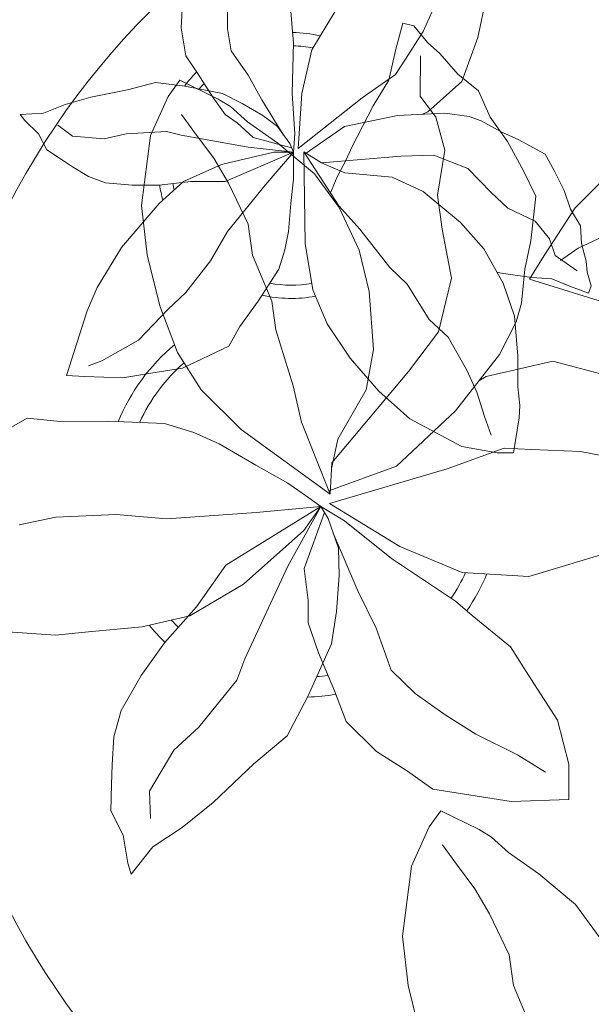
# Model space of a CAD drawing. Header units: millimetres. Extents: x 0 to 11.7, y 0 to 17.
# Tile 25 of 31: x 0.604 to 0.821, y 10.9 to 11.273. Entities that reach past the tile are written whole.
import ezdxf

# ---------------------------------------------------------------- set-up
doc = ezdxf.new("R2010")
doc.units = ezdxf.units.MM
doc.layers.add('vegetacion', color=85, linetype='Continuous', lineweight=0)

# ---------------------------------------------------------------- blocks, each defined once
blk = doc.blocks.new('MACETA1-P')
for p, q in [((-0.1335269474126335, 0.2129328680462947), (-0.1326145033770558, 0.2004793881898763)), ((-0.05818513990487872, 0.216173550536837), (-0.06229113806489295, 0.1967757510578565)), ((-0.1746521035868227, 0.2004793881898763), (-0.1741958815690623, 0.2097384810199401)), ((-0.1570549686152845, 0.2000164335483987), (-0.1570549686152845, 0.2092755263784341)), ((-0.08301665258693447, 0.1989979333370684), (-0.07715094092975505, 0.211960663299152)), ((-0.1251846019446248, 0.1921462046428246), (-0.1163860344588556, 0.2064977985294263)), ((-0.0934567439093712, 0.1918368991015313), (-0.09073312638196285, 0.2022564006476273)), ((-0.09073312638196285, 0.2022564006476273), (-0.08651632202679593, 0.2011705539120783)), ((-0.1728272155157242, 0.1898314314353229), (-0.1746521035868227, 0.2004793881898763)), ((-0.1556863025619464, 0.191683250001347), (-0.1570549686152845, 0.2000164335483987)), ((-0.1326145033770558, 0.2004793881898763), (-0.1320931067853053, 0.1949239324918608)), ((-0.08972963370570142, 0.1885814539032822), (-0.08301665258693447, 0.1989979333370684)), ((-0.08135534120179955, 0.1948747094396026), (-0.08651632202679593, 0.2011705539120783)), ((-0.1320931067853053, 0.1949239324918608), (-0.1326145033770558, 0.1755261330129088)), ((-0.07660314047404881, 0.190749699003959), (-0.08135534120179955, 0.1948747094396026)), ((-0.06229113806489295, 0.1967757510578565), (-0.06835237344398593, 0.1801556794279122)), ((-0.1492340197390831, 0.1824704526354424), (-0.1556863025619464, 0.191683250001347)), ((-0.1288995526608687, 0.1755261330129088), (-0.1251846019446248, 0.1921462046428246)), ((-0.09599261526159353, 0.1806358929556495), (-0.0934567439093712, 0.1918368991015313)), ((-0.06986755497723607, 0.1828907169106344), (-0.07660314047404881, 0.190749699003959)), ((-0.1681998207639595, 0.1829334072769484), (-0.1728272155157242, 0.1898314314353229)), ((-0.09344458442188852, 0.1827019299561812), (-0.08972963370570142, 0.1885814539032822)), ((-0.08416037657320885, 0.1745129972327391), (-0.08404015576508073, 0.1898821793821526)), ((-0.162659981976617, 0.1741372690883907), (-0.1681998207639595, 0.1829334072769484)), ((-0.06203163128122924, 0.1765945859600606), (-0.06986755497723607, 0.1828907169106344)), ((-0.1949865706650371, 0.1769149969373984), (-0.1843631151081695, 0.1796927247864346)), ((-0.1843631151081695, 0.1796927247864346), (-0.1732834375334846, 0.1783038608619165)), ((-0.179544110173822, 0.1744832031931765), (-0.175221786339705, 0.1806223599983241)), ((-0.175221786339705, 0.1806223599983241), (-0.160698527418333, 0.1734579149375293)), ((-0.1441504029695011, 0.1732113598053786), (-0.1492340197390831, 0.1824704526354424)), ((-0.1060232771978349, 0.1739520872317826), (-0.09344458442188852, 0.1827019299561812)), ((-0.101978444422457, 0.1709548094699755), (-0.09599261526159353, 0.1806358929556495)), ((-0.06835237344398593, 0.1801556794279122), (-0.08125693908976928, 0.1685818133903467)), ((-0.2088687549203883, 0.1741372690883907), (-0.1949865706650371, 0.1769149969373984)), ((-0.1732834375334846, 0.1783038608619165), (-0.1589450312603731, 0.1755261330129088)), ((-0.1589450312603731, 0.1755261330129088), (-0.1515151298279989, 0.1718224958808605)), ((-0.1326145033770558, 0.1755261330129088), (-0.1316368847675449, 0.1602949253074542)), ((-0.1302682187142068, 0.1547394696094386), (-0.1288995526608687, 0.1755261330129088)), ((-0.05756220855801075, 0.1665650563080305), (-0.06203163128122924, 0.1765945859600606)), ((-0.218579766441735, 0.1713595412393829), (-0.2088687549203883, 0.1741372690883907)), ((-0.1863211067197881, 0.1596465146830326), (-0.179544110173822, 0.1744832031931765)), ((-0.1580325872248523, 0.1676559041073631), (-0.162659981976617, 0.1741372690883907)), ((-0.1559116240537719, 0.1705785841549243), (-0.160698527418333, 0.1734579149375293)), ((-0.1515151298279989, 0.1718224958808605), (-0.1436941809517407, 0.1671929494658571)), ((-0.1358406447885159, 0.1598319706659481), (-0.1441504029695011, 0.1732113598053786)), ((-0.1302682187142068, 0.1547394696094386), (-0.1060232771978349, 0.1739520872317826)), ((-0.07822383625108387, 0.1665672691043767), (-0.08416037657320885, 0.1745129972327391)), ((-0.2356555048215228, 0.1676559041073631), (-0.2268569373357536, 0.1681188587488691)), ((-0.2268569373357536, 0.1681188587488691), (-0.218579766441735, 0.1713595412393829)), ((-0.1495415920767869, 0.1648470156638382), (-0.1559116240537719, 0.1705785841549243)), ((-0.1100296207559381, 0.1551957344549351), (-0.101978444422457, 0.1709548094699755)), ((-0.09275338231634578, 0.1672657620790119), (-0.07477256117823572, 0.1681206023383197)), ((-0.08125693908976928, 0.1685818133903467), (-0.083238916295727, 0.167718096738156)), ((-0.07477256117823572, 0.1681206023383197), (-0.06556977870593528, 0.1668634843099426)), ((-0.2338306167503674, 0.1653411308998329), (-0.2356555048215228, 0.1676559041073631)), ((-0.2287469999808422, 0.1602949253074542), (-0.2338306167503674, 0.1653411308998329)), ((-0.1692496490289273, 0.1603338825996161), (-0.174494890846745, 0.1676630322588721)), ((-0.1534051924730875, 0.1644152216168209), (-0.1580325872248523, 0.1676559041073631)), ((-0.1473439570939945, 0.1589060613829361), (-0.1534051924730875, 0.1644152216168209)), ((-0.1380454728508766, 0.1567530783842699), (-0.1495415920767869, 0.1648470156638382)), ((-0.1436941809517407, 0.1671929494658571), (-0.1381543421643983, 0.1630726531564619)), ((-0.1127871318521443, 0.1630921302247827), (-0.09275338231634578, 0.1672657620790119)), ((-0.07472813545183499, 0.1541065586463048), (-0.07822383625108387, 0.1665672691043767)), ((-0.06556977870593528, 0.1668634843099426), (-0.06096838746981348, 0.1652040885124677)), ((-0.06096838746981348, 0.1652040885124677), (-0.05346458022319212, 0.1610304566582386)), ((-0.05100565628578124, 0.1574036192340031), (-0.05756220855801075, 0.1665650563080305)), ((-0.2157772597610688, 0.1593690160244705), (-0.2213170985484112, 0.1635356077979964)), ((-0.1801919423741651, 0.1612208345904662), (-0.1954427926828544, 0.1602949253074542)), ((-0.1746521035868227, 0.1598319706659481), (-0.1801919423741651, 0.1612208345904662)), ((-0.1381543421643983, 0.1630726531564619), (-0.1335269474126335, 0.1565912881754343)), ((-0.1277163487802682, 0.1527703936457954), (-0.1127871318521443, 0.1630921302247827)), ((-0.05346458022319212, 0.1610304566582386), (-0.0467394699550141, 0.1580636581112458)), ((-0.2254882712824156, 0.1542765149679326), (-0.2287469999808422, 0.1602949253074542)), ((-0.2037851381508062, 0.1584431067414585), (-0.2157772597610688, 0.1593690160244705)), ((-0.1954427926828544, 0.1602949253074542), (-0.2037851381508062, 0.1584431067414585)), ((-0.1896977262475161, 0.1331377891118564), (-0.1863211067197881, 0.1596465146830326)), ((-0.1492340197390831, 0.1552024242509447), (-0.1746521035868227, 0.1598319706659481)), ((-0.1622744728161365, 0.1510595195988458), (-0.1692496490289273, 0.1603338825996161)), ((-0.1328100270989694, 0.1549709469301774), (-0.1473439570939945, 0.1589060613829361)), ((-0.1241732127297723, 0.145116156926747), (-0.1380454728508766, 0.1567530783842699)), ((-0.1316368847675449, 0.1602949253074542), (-0.1320931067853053, 0.1533506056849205)), ((-0.04499437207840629, 0.1462885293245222), (-0.05100565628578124, 0.1574036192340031)), ((-0.0467394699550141, 0.1580636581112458), (-0.03675799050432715, 0.1526329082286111)), ((-0.2199484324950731, 0.1505728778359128), (-0.2254882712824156, 0.1542765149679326)), ((-0.1395230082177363, 0.1533506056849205), (-0.1594012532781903, 0.1487210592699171)), ((-0.1320931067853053, 0.1533506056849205), (-0.1580325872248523, 0.1422396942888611)), ((-0.1320931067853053, 0.1533506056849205), (-0.1492340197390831, 0.1552024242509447)), ((-0.1320931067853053, 0.1533506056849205), (-0.142781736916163, 0.140850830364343)), ((-0.1320931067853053, 0.1533506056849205), (-0.1395230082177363, 0.1533506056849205)), ((-0.1335269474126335, 0.1565912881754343), (-0.1320931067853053, 0.1533506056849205)), ((-0.1320931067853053, 0.1496469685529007), (-0.1320931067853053, 0.1533506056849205)), ((-0.1281826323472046, 0.1534894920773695), (-0.1277264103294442, 0.118767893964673)), ((-0.1214696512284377, 0.1492766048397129), (-0.1281826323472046, 0.1534894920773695)), ((-0.1281826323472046, 0.1534894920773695), (-0.1149108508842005, 0.1330218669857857)), ((-0.1100296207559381, 0.1551957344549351), (-0.1121778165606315, 0.1504671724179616)), ((-0.07760845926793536, 0.1370444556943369), (-0.07472813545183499, 0.1541065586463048)), ((-0.2157772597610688, 0.147795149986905), (-0.2199484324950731, 0.1505728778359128)), ((-0.1566760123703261, 0.1416116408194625), (-0.1622744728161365, 0.1510595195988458)), ((-0.1320931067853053, 0.1431656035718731), (-0.1320931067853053, 0.1496469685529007)), ((-0.1214696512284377, 0.1492766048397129), (-0.09147915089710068, 0.151828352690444)), ((-0.1126710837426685, 0.145526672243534), (-0.1214696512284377, 0.1492766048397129)), ((-0.1121778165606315, 0.1504671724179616), (-0.1155393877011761, 0.1439823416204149)), ((-0.09147915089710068, 0.151828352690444), (-0.07894920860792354, 0.1522306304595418)), ((-0.07894920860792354, 0.1522306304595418), (-0.06599452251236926, 0.1472021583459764)), ((-0.03675799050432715, 0.1526329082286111), (-0.03336004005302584, 0.1463976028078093)), ((-0.2097811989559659, 0.1440915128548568), (-0.2157772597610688, 0.147795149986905)), ((-0.1594012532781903, 0.1487210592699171), (-0.1737396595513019, 0.1422396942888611)), ((-0.0947480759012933, 0.143860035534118), (-0.1126710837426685, 0.145526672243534)), ((-0.06599452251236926, 0.1472021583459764), (-0.0572164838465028, 0.1380503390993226)), ((-0.04028097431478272, 0.1367365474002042), (-0.04499437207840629, 0.1462885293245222)), ((-0.03336004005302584, 0.1463976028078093), (-0.02960813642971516, 0.1388548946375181)), ((-0.2033289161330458, 0.141776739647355), (-0.2097811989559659, 0.1440915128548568)), ((-0.1931616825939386, 0.140850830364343), (-0.2033289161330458, 0.141776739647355)), ((-0.1737396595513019, 0.1422396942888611), (-0.1829944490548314, 0.1339528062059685)), ((-0.1709371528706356, 0.1422396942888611), (-0.1829944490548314, 0.140850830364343)), ((-0.1580325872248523, 0.1422396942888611), (-0.1709371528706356, 0.1422396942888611)), ((-0.1330707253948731, 0.1339528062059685), (-0.1320931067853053, 0.1431656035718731)), ((-0.1147729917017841, 0.1323682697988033), (-0.1241732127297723, 0.145116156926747)), ((-0.1155393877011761, 0.1439823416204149), (-0.1180517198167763, 0.1379248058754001)), ((-0.08301665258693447, 0.1384434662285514), (-0.0947480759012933, 0.143860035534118)), ((-0.02535717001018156, 0.1321980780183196), (-0.01396900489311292, 0.1436686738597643)), ((-0.1829944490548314, 0.140850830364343), (-0.1931616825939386, 0.140850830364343)), ((-0.142781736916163, 0.140850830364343), (-0.1570549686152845, 0.1233048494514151)), ((-0.1492808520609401, 0.1260158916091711), (-0.1566760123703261, 0.1416116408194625)), ((-0.06880859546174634, 0.126730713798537), (-0.08301665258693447, 0.1384434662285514)), ((-0.0572164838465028, 0.1380503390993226), (-0.05091611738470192, 0.1321670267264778)), ((-0.02960813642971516, 0.1388548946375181), (-0.02713046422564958, 0.1317647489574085)), ((-0.07583310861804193, 0.1242366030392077), (-0.07760845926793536, 0.1370444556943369)), ((-0.04223944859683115, 0.1198045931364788), (-0.04028097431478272, 0.1367365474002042)), ((-0.1829944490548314, 0.1339528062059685), (-0.19127161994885, 0.1242307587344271)), ((-0.187535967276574, 0.1143989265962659), (-0.1896977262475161, 0.1331377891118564)), ((-0.1339831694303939, 0.1233048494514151), (-0.1330707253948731, 0.1339528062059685)), ((-0.1149108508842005, 0.1330218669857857), (-0.1069822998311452, 0.1242220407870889)), ((-0.1071961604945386, 0.1161810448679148), (-0.1147729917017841, 0.1323682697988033)), ((-0.05091611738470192, 0.1321670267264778), (-0.04050989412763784, 0.1271888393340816)), ((-0.03717101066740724, 0.1142121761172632), (-0.02535717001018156, 0.1321980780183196)), ((-0.02713046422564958, 0.1317647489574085), (-0.02337856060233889, 0.125479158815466)), ((-0.04050989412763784, 0.1271888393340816), (-0.03505901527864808, 0.1205009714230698)), ((-0.002633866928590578, 0.1271992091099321), (-0.02427443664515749, 0.1169688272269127)), ((-0.19127161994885, 0.1242307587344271), (-0.1972676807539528, 0.1172864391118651)), ((-0.1570549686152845, 0.1233048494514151), (-0.1635724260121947, 0.1122402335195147)), ((-0.1476579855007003, 0.1143802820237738), (-0.1492808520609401, 0.1260158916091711)), ((-0.135351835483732, 0.116360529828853), (-0.1339831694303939, 0.1233048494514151)), ((-0.1069822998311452, 0.1242220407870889), (-0.09565579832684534, 0.1096394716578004)), ((-0.0721884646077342, 0.1055674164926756), (-0.07583310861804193, 0.1242366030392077)), ((-0.06001002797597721, 0.1166845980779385), (-0.06880859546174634, 0.126730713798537)), ((-0.02337856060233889, 0.125479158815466), (-0.02295381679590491, 0.1187912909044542)), ((-0.04440799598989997, 0.108994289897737), (-0.04223944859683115, 0.1198045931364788)), ((-0.03505901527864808, 0.1205009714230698), (-0.03300608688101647, 0.1142153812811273)), ((-0.1972676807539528, 0.1172864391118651), (-0.2065224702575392, 0.1020552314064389)), ((-0.1376981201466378, 0.1089995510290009), (-0.135351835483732, 0.116360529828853)), ((-0.1277264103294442, 0.118767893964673), (-0.1247935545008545, 0.1012219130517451)), ((-0.1071961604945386, 0.1161810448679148), (-0.1034171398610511, 0.1006077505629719)), ((-0.06001002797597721, 0.1166845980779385), (-0.052615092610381, 0.1037561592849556)), ((-0.02427443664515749, 0.1169688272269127), (-0.03093556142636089, 0.1123328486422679)), ((-0.02295381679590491, 0.1187912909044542), (-0.02125484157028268, 0.1121034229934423)), ((-0.1826997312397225, 0.09511616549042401), (-0.187535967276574, 0.1143989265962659)), ((-0.1635724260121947, 0.1122402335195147), (-0.1728272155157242, 0.1002034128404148)), ((-0.140304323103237, 0.09694370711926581), (-0.1476579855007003, 0.1143802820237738)), ((-0.04268196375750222, 0.105299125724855), (-0.03717101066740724, 0.1142121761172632)), ((-0.03300608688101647, 0.1142153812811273), (-0.02458200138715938, 0.1083823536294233)), ((-0.02125484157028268, 0.1121034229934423), (-0.0208300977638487, 0.1079297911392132)), ((-0.1455190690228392, 0.096962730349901), (-0.1376981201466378, 0.1089995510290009)), ((-0.09565579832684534, 0.1096394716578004), (-0.0890014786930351, 0.1033538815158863)), ((-0.04576878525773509, 0.09618677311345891), (-0.04440799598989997, 0.108994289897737)), ((-0.0772077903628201, 0.08533618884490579), (-0.0721884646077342, 0.1055674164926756)), ((-0.05496986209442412, 0.1078729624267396), (-0.05346458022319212, 0.1075275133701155)), ((-0.05346458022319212, 0.1075275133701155), (-0.04178412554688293, 0.1058681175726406)), ((-0.005834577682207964, 0.09382336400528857), (-0.04268196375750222, 0.105299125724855)), ((-0.04178412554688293, 0.1058681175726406), (-0.03420952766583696, 0.1054155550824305)), ((-0.03420952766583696, 0.1054155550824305), (-0.02713046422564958, 0.1024990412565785)), ((-0.0208300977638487, 0.1079297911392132), (-0.01937888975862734, 0.1027001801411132)), ((-0.2065224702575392, 0.1020552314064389), (-0.2102374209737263, 0.0932590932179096)), ((-0.1247935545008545, 0.1012219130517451), (-0.1193840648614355, 0.08830547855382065)), ((-0.0890014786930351, 0.1033538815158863), (-0.08064818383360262, 0.08997814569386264)), ((-0.052615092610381, 0.1037561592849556), (-0.04843844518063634, 0.09123526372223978)), ((-0.02713046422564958, 0.1024990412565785), (-0.02040535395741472, 0.0999848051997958)), ((-0.02040535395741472, 0.0999848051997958), (-0.01937888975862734, 0.1027001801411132)), ((-0.1728272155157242, 0.1002034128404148), (-0.1797357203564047, 0.0937220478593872)), ((-0.1034171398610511, 0.1006077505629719), (-0.1017398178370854, 0.0785752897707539)), ((-0.2102374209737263, 0.0932590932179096), (-0.2181235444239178, 0.06876879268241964)), ((-0.1797357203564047, 0.0937220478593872), (-0.1908153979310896, 0.08219447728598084)), ((-0.1760589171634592, 0.0775280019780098), (-0.1826997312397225, 0.09511616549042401)), ((-0.1524275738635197, 0.08728697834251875), (-0.1455190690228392, 0.096962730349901)), ((-0.1387338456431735, 0.08607222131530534), (-0.140304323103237, 0.09694370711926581)), ((-0.04770697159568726, 0.08911020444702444), (-0.04576878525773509, 0.09618677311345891)), ((-0.08064818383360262, 0.08997814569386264), (-0.07349832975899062, 0.08329027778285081)), ((-0.04843844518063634, 0.09123526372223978), (-0.04716421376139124, 0.07620013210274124)), ((-0.156598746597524, 0.07987970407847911), (-0.1524275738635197, 0.08728697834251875)), ((-0.132249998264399, 0.06488461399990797), (-0.1387338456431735, 0.08607222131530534)), ((-0.1193840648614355, 0.08830547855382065), (-0.1105854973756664, 0.07534274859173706)), ((-0.05411199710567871, 0.07673738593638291), (-0.04770697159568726, 0.08911020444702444)), ((-0.1908153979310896, 0.08219447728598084), (-0.2046975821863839, 0.07432424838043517)), ((-0.08852117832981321, 0.07031553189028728), (-0.0772077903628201, 0.08533618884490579)), ((-0.07349832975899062, 0.08329027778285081), (-0.06641926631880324, 0.07076938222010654)), ((-0.1741958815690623, 0.0715465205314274), (-0.156598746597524, 0.07987970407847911)), ((-0.1017398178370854, 0.0785752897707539), (-0.1045294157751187, 0.0633224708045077)), ((-0.1671222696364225, 0.06329719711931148), (-0.1760589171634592, 0.0775280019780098)), ((-0.1105854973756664, 0.07534274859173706), (-0.09976651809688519, 0.0627966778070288)), ((-0.07068745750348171, 0.05542200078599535), (-0.05411199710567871, 0.07673738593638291)), ((-0.04716421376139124, 0.07620013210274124), (-0.04716421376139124, 0.06448379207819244)), ((-0.2046975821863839, 0.07432424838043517), (-0.2097811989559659, 0.07247242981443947)), ((-0.1861880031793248, 0.0696947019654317), (-0.1741958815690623, 0.0715465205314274)), ((-0.03380688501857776, 0.074219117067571), (-0.05914578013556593, 0.0683859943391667)), ((-0.008188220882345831, 0.06730130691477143), (-0.03380688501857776, 0.074219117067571)), ((-0.2181235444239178, 0.06876879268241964), (-0.211149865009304, 0.06835213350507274)), ((-0.211149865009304, 0.06835213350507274), (-0.1968114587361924, 0.06788917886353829)), ((-0.1968114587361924, 0.06788917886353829), (-0.1861880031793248, 0.0696947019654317)), ((-0.117548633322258, 0.03573554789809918), (-0.08852117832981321, 0.07031553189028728)), ((-0.06641926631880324, 0.07076938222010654), (-0.06266736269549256, 0.06242211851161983)), ((-0.05914578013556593, 0.0683859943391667), (-0.06191663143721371, 0.06670093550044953)), ((-0.129092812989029, 0.0510259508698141), (-0.132249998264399, 0.06488461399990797)), ((-0.04716421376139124, 0.06448379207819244), (-0.04631472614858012, 0.05739364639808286)), ((-0.1519321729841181, 0.04829827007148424), (-0.1671222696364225, 0.06329719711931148)), ((-0.1045294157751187, 0.0633224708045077), (-0.1152757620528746, 0.0445849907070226)), ((-0.09976651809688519, 0.0627966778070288), (-0.08803509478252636, 0.05233390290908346)), ((-0.06266736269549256, 0.06242211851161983), (-0.05969415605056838, 0.05322001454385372)), ((-0.04631472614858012, 0.05739364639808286), (-0.04664924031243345, 0.05275056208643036)), ((-0.2584156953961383, 0.03818889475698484), (-0.2329993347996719, 0.05257590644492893)), ((-0.2329993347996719, 0.05257590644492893), (-0.220312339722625, 0.05129546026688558)), ((-0.0931061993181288, 0.03445456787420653), (-0.07068745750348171, 0.05542200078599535)), ((-0.08803509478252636, 0.05233390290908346), (-0.06835237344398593, 0.04191742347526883)), ((-0.05969415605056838, 0.05322001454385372), (-0.0572164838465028, 0.04612986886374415)), ((-0.04873482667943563, 0.03941746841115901), (-0.04664924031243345, 0.05275056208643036)), ((-0.220312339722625, 0.05129546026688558), (-0.2024792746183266, 0.05141346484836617)), ((-0.2024792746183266, 0.05141346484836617), (-0.1809624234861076, 0.05061173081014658)), ((-0.1809624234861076, 0.05061173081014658), (-0.1699080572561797, 0.04713302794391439)), ((-0.1181783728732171, 0.02386408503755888), (-0.129092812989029, 0.0510259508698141)), ((-0.1699080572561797, 0.04713302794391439), (-0.1602089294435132, 0.04281506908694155)), ((-0.1181783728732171, 0.02386408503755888), (-0.1519321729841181, 0.04829827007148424)), ((-0.1602089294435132, 0.04281506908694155), (-0.146361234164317, 0.034739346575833)), ((-0.1152757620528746, 0.0445849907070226), (-0.1176745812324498, 0.03336125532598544)), ((-0.07394561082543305, 0.03337256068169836), (-0.05235179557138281, 0.04124463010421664)), ((-0.06835237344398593, 0.04191742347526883), (-0.05499158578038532, 0.03941746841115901)), ((-0.05235179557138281, 0.04124463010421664), (-0.04193255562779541, 0.04072388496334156)), ((-0.05499158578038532, 0.03941746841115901), (-0.04873482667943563, 0.03941746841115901)), ((-0.04193255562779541, 0.04072388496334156), (-0.02335982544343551, 0.03996243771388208)), ((-0.02335982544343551, 0.03996243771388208), (-0.002395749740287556, 0.03596304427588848)), ((-0.146361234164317, 0.034739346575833), (-0.1342174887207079, 0.02798286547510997)), ((-0.1186577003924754, 0.02505694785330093), (-0.0931061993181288, 0.03445456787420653)), ((-0.117548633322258, 0.03573554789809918), (-0.1181783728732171, 0.02386408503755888)), ((-0.1184462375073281, 0.02022670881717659), (-0.07394561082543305, 0.03337256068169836)), ((-0.1342174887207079, 0.02798286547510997), (-0.1262680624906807, 0.02238600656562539)), ((-0.1262680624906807, 0.02238600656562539), (-0.1217255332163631, 0.01918780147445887)), ((-0.1217255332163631, 0.01918780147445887), (-0.1577526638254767, -0.003032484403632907)), ((-0.1217255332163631, 0.01918780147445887), (-0.1462865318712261, 0.0168720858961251)), ((-0.1217255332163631, 0.01918780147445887), (-0.1342559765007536, -0.003434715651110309)), ((-0.1217255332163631, 0.01918780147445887), (-0.1281414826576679, 0.01007499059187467)), ((-0.1128143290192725, 0.01375072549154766), (-0.1217255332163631, 0.01918780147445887)), ((-0.1189889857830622, 0.01463075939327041), (-0.1217255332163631, 0.01918780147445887)), ((-0.1184462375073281, 0.02022670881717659), (-0.09176940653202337, 0.003955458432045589)), ((-0.222085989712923, 0.01512145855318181), (-0.2360011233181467, 0.01224500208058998)), ((-0.1993309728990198, 0.0160783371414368), (-0.222085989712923, 0.01512145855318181)), ((-0.1801321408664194, 0.01451739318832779), (-0.1993309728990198, 0.0160783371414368)), ((-0.1462865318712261, 0.0168720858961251), (-0.1801321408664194, 0.01451739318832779)), ((-0.1203572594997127, 0.01690928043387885), (-0.1280813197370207, -0.004314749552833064)), ((-0.1150354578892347, 0.003358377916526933), (-0.1189889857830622, 0.01463075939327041)), ((-0.09497738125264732, -0.0006009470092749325), (-0.1128143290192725, 0.01375072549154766)), ((-0.1281414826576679, 0.01007499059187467), (-0.1509851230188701, -0.01030801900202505)), ((-0.1170122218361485, 0.00899456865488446), (-0.1077780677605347, -0.01275090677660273)), ((-0.09176940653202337, 0.003955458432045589), (-0.06817683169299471, -0.005840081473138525)), ((-0.1147657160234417, -0.006994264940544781), (-0.1150354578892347, 0.003358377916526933)), ((-0.04297669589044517, -0.007441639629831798), (-0.007524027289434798, 0.003226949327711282)), ((-0.1577526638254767, -0.003032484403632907), (-0.1688961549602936, -0.01885999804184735)), ((-0.1342559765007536, -0.003434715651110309), (-0.1505271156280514, -0.03860787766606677)), ((-0.0707356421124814, -0.01671205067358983), (-0.09497738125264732, -0.0006009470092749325)), ((-0.1280813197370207, -0.004314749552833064), (-0.1265583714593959, -0.01650621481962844)), ((-0.1158411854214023, -0.02058445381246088), (-0.1147657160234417, -0.006994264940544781)), ((-0.06817683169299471, -0.005840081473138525), (-0.04297669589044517, -0.007441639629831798)), ((-0.1509851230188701, -0.01030801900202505), (-0.1713162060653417, -0.0222972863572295)), ((-0.1077780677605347, -0.01275090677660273), (-0.1008116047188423, -0.02698150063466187)), ((-0.1265583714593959, -0.01650621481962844), (-0.1265795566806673, -0.0249801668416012)), ((-0.06437209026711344, -0.02214885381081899), (-0.0707356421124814, -0.01671205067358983)), ((-0.1713162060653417, -0.0222972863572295), (-0.1894719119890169, -0.02649234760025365)), ((-0.1688961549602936, -0.01885999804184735), (-0.1810114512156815, -0.03244900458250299)), ((-0.1177146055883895, -0.03289546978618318), (-0.1158411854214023, -0.02058445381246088)), ((-0.04988575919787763, -0.03402193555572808), (-0.06437209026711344, -0.02214885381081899)), ((-0.1265795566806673, -0.0249801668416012), (-0.1226260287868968, -0.03625254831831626)), ((-0.2222386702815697, -0.02960661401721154), (-0.2489116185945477, -0.0278050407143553)), ((-0.2085436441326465, -0.0282490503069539), (-0.2222386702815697, -0.02960661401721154)), ((-0.1894719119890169, -0.02649234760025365), (-0.2085436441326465, -0.0282490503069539)), ((-0.1008116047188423, -0.02698150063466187), (-0.0950838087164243, -0.04285079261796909)), ((-0.1810114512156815, -0.03244900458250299), (-0.1897911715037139, -0.04491916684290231)), ((-0.1266893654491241, -0.05288024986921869), (-0.1177146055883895, -0.03289546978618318)), ((-0.1226260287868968, -0.03625254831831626), (-0.1166213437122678, -0.05064292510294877)), ((-0.04224894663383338, -0.04609414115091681), (-0.04988575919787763, -0.03402193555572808)), ((-0.1505271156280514, -0.03860787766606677), (-0.1536074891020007, -0.04660184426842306)), ((-0.0950838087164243, -0.04285079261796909), (-0.08604500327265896, -0.0517254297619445)), ((-0.1897911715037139, -0.04491916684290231), (-0.1974352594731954, -0.05818888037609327)), ((-0.1536074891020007, -0.04660184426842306), (-0.1679127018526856, -0.06450753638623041)), ((-0.03204944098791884, -0.06176405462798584), (-0.04224894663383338, -0.04609414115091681)), ((-0.1166213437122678, -0.05064292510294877), (-0.1121567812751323, -0.06227510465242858)), ((-0.08604500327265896, -0.0517254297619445), (-0.07468868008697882, -0.05972094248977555)), ((-0.1345535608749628, -0.06766885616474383), (-0.1266893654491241, -0.05288024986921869)), ((-0.1974352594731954, -0.05818888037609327), (-0.2001679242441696, -0.06810151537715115)), ((-0.1121567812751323, -0.06227510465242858), (-0.1006728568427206, -0.07370817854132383)), ((-0.07468868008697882, -0.05972094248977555), (-0.06299517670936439, -0.06711691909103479)), ((-0.02773366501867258, -0.07843262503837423), (-0.03204944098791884, -0.06176405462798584)), ((-0.1679127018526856, -0.06450753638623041), (-0.1773878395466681, -0.07314036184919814)), ((-0.06299517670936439, -0.06711691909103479), (-0.04722392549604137, -0.0748730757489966)), ((-0.2001679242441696, -0.06810151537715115), (-0.2008031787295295, -0.07865391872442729)), ((-0.1471341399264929, -0.07829992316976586), (-0.1345535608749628, -0.06766885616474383)), ((-0.1773878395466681, -0.07314036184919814), (-0.1866077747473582, -0.08864830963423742)), ((-0.1006728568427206, -0.07370817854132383), (-0.08892257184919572, -0.08114413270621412)), ((-0.1625287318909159, -0.09292783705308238), (-0.1471341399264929, -0.07829992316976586)), ((-0.04722392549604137, -0.0748730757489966), (-0.0366660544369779, -0.08146950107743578)), ((-0.2008031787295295, -0.07865391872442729), (-0.2009982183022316, -0.08616853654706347)), ((-0.08892257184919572, -0.08114413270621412), (-0.07932647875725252, -0.0879003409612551)), ((-0.02784735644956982, -0.09186303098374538), (-0.02773366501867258, -0.07843262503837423)), ((-0.2009982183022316, -0.08616853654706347), (-0.2012395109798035, -0.096161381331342)), ((-0.1866077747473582, -0.08864830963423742), (-0.1862812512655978, -0.09904093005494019)), ((-0.07932647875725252, -0.0879003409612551), (-0.04964059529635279, -0.092660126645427)), ((-0.1743213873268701, -0.102439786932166), (-0.1625287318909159, -0.09292783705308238)), ((-0.04964059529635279, -0.092660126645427), (-0.02784735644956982, -0.09186303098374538)), ((-0.2012395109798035, -0.096161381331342), (-0.1966719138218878, -0.1053553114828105)), ((-0.08066964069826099, -0.1022245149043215), (-0.07634731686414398, -0.09608535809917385)), ((-0.07634731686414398, -0.09608535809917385), (-0.06182405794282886, -0.1032498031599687)), ((-0.1854436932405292, -0.1097933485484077), (-0.1743213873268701, -0.102439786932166)), ((-0.08744663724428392, -0.1170612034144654), (-0.08066964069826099, -0.1022245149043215)), ((-0.05703715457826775, -0.1061291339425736), (-0.06182405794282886, -0.1032498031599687)), ((-0.1966719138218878, -0.1053553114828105), (-0.1948725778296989, -0.1159479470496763)), ((-0.0506671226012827, -0.1118607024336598), (-0.05703715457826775, -0.1061291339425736)), ((-0.1936093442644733, -0.1201850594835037), (-0.1854436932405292, -0.1097933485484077)), ((-0.07037517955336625, -0.1163738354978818), (-0.07562042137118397, -0.1090446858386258)), ((-0.03917100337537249, -0.1199546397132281), (-0.0506671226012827, -0.1118607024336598)), ((-0.1948725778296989, -0.1159479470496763), (-0.1936093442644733, -0.1201850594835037)), ((-0.09082325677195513, -0.1435699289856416), (-0.08744663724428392, -0.1170612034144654)), ((-0.0634000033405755, -0.1256481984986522), (-0.07037517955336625, -0.1163738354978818)), ((-0.02529874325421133, -0.131591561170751), (-0.03917100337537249, -0.1199546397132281)), ((-0.05780154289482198, -0.1350960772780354), (-0.0634000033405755, -0.1256481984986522)), ((-0.01589852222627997, -0.1443394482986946), (-0.02529874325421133, -0.131591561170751)), ((-0.05040638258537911, -0.1506918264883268), (-0.05780154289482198, -0.1350960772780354)), ((-0.08866149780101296, -0.162308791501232), (-0.09082325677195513, -0.1435699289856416)), ((-0.04878351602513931, -0.1623274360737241), (-0.05040638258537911, -0.1506918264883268)), ((-0.08382526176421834, -0.1815915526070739), (-0.08866149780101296, -0.162308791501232)), ((-0.04142985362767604, -0.1797640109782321), (-0.04878351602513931, -0.1623274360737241))]:
    blk.add_line(p, q)
for centre, radius in [((0, 0), 0.3520133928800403), ((0.0197746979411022, 0), 0.2919392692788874)]:
    blk.add_circle(centre, radius)
for centre, radius, start, end in [((-0.1329799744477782, 0.148296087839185), 0.05036109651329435, 77.34098315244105, 89.38931818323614), ((-0.1329799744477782, 0.148296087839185), 0.04532498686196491, 79.52950209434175, 88.9233788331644), ((-0.1329799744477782, 0.148296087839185), 0.05036109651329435, 135.2525297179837, 143.4036396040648), ((-0.1329799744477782, 0.148296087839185), 0.04532498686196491, 136.6957004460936, 140.2948893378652), ((-0.1329799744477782, 0.148296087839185), 0.05036109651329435, 188.474692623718, 195.0785275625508), ((-0.1329799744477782, 0.148296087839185), 0.04532498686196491, 188.6863203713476, 191.8193587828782), ((-0.1329799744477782, 0.148296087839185), 0.04532498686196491, 259.6352623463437, 279.8857110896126), ((-0.1329799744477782, 0.148296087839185), 0.05036109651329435, 257.2642917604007, 280.5346188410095), ((-0.1286907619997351, 0.02246478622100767), 0.0755416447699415, 129.9023054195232, 157.5879323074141), ((-0.1286907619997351, 0.02246478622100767), 0.06798748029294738, 131.2947700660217, 155.2169617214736), ((-0.1286907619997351, 0.02246478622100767), 0.06798748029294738, 325.9288452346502, 335.3227219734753), ((-0.1286907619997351, 0.02246478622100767), 0.0755416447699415, 325.4629058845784, 337.5112409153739), ((-0.1286907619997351, 0.02246478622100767), 0.0755416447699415, 219.7736965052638, 226.3775314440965), ((-0.1286907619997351, 0.02246478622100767), 0.06798748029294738, 223.0328652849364, 226.165903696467), ((-0.1286907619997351, 0.02246478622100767), 0.06798748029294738, 274.5573347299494, 278.156523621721), ((-0.1286907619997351, 0.02246478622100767), 0.0755416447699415, 271.4485844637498, 279.5996943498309)]:
    blk.add_arc(centre, radius, start, end)

msp = doc.modelspace()

# ---------------------------------------------------------------- block references
at = {"layer": 'vegetacion'}
msp.add_blockref('MACETA1-P', (0.8402358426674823, 11.06903710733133), dxfattribs=at)

doc.saveas('drawing.dxf')
